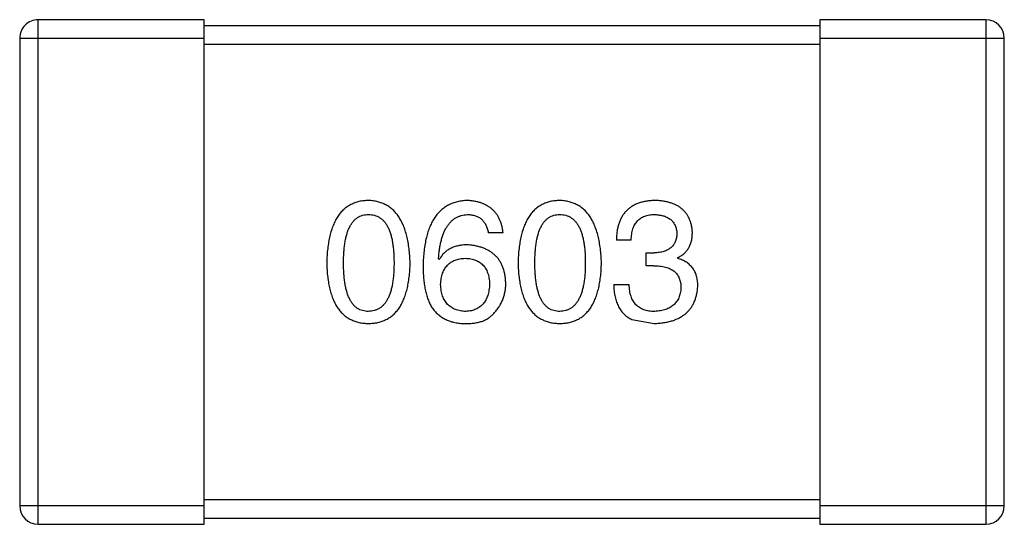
# Model space of a CAD drawing. Header units: inches. Extents: x -100 to 126, y -58 to 58.
# Tile 37 of 118: x 91.849 to 93.449, y -32.305 to -31.485. Entities that reach past the tile are written whole.
import ezdxf

# ---------------------------------------------------------------- set-up
doc = ezdxf.new("R2010")
doc.units = ezdxf.units.IN
doc.header["$LTSCALE"] = 1.21
doc.header["$MEASUREMENT"] = 0
doc.layers.get('0').update_dxf_attribs({"linetype": 'CONTINUOUS'})

msp = doc.modelspace()

# ---------------------------------------------------------------- linework, layer by layer
at = {"color": 7, "linetype": 'Continuous'}
for p, q in [((92.1491, -31.4852), (91.8791, -31.4852)), ((91.8791, -32.3052), (91.8791, -31.4852)), ((92.1491, -32.3052), (92.1491, -31.4852)), ((93.4191, -31.4852), (93.1491, -31.4852)), ((93.1491, -31.4852), (93.1491, -32.3052)), ((93.4191, -31.4852), (93.4191, -32.3052)), ((93.1491, -31.4952), (92.1491, -31.4952)), ((91.8491, -31.5152), (92.1491, -31.5152)), ((91.8491, -31.5152), (91.8491, -32.2752)), ((93.1491, -31.5152), (93.4491, -31.5152)), ((93.4491, -32.2752), (93.4491, -31.5152)), ((92.1491, -31.5252), (93.1491, -31.5252)), ((92.6347, -31.8314), (92.6106, -31.8314)), ((92.8428, -31.8434), (92.8188, -31.8434)), ((92.8669, -31.8642), (92.88, -31.8642)), ((92.8669, -31.8849), (92.8669, -31.8642)), ((92.9182, -31.8718), (92.9182, -31.8729)), ((92.5309, -31.8751), (92.5298, -31.874)), ((92.8789, -31.8849), (92.8669, -31.8849)), ((92.8144, -31.9155), (92.8395, -31.9155)), ((92.8439, -31.9723), (92.88, -31.9789)), ((93.1491, -32.2652), (92.1491, -32.2652)), ((92.1491, -32.2752), (91.8491, -32.2752)), ((93.4491, -32.2752), (93.1491, -32.2752)), ((92.1491, -32.2952), (93.1491, -32.2952)), ((91.8791, -32.3052), (92.1491, -32.3052)), ((93.1491, -32.3052), (93.4191, -32.3052))]:
    msp.add_line(p, q, dxfattribs=at)
for centre, start, end in [((91.8791, -31.5152), 89.9999, 179.9999), ((93.4191, -31.5152), 359.9999, 89.9999), ((91.8791, -32.2752), 179.9999, 269.9999), ((93.4191, -32.2752), 269.9999, 359.9999)]:
    msp.add_arc(centre, 0.03, start, end, dxfattribs=at)
for points, knots in [([(92.4159, -31.7789), (92.4132, -31.779), (92.408, -31.7793), (92.4005, -31.7805), (92.3935, -31.7827), (92.387, -31.7855), (92.381, -31.7892), (92.3755, -31.7936), (92.3704, -31.7989), (92.366, -31.8049), (92.362, -31.8117), (92.3585, -31.8192), (92.3555, -31.8276), (92.353, -31.8367), (92.351, -31.8465), (92.3495, -31.8572), (92.3485, -31.8686), (92.3482, -31.8765), (92.3481, -31.8805)], [0, 0, 0, 0, 0.057911, 0.113262, 0.165956, 0.217443, 0.268511, 0.319665, 0.372, 0.426129, 0.483365, 0.543779, 0.607756, 0.676562, 0.749704, 0.827713, 0.911177, 1, 1, 1, 1]), ([(92.4836, -31.8805), (92.4834, -31.8765), (92.4831, -31.8687), (92.482, -31.8574), (92.4804, -31.8469), (92.4783, -31.8371), (92.4758, -31.828), (92.4728, -31.8197), (92.4692, -31.8122), (92.4652, -31.8054), (92.4607, -31.7994), (92.4558, -31.7941), (92.4503, -31.7896), (92.4443, -31.7859), (92.4379, -31.783), (92.431, -31.7808), (92.4236, -31.7794), (92.4185, -31.7791), (92.4159, -31.7789)], [0, 0, 0, 0, 0.088475, 0.171606, 0.249595, 0.322626, 0.391327, 0.455765, 0.516374, 0.573675, 0.628522, 0.681161, 0.732559, 0.783563, 0.83504, 0.887639, 0.942585, 1, 1, 1, 1]), ([(92.5768, -31.7789), (92.5739, -31.7791), (92.5684, -31.7794), (92.5604, -31.7809), (92.5529, -31.7832), (92.546, -31.7862), (92.5395, -31.7901), (92.5337, -31.7948), (92.5283, -31.8002), (92.5236, -31.8065), (92.5193, -31.8136), (92.5156, -31.8214), (92.5124, -31.8301), (92.5098, -31.8395), (92.5077, -31.8497), (92.5061, -31.8608), (92.505, -31.8726), (92.5048, -31.8807), (92.5046, -31.8849)], [0, 0, 0, 0, 0.058957, 0.115262, 0.16907, 0.221312, 0.273147, 0.324961, 0.377649, 0.432026, 0.488925, 0.549039, 0.612912, 0.680653, 0.753056, 0.830314, 0.912483, 1, 1, 1, 1]), ([(92.6347, -31.8314), (92.6344, -31.8294), (92.634, -31.8255), (92.6327, -31.8199), (92.6311, -31.8146), (92.6291, -31.8097), (92.6268, -31.8051), (92.624, -31.8009), (92.621, -31.7971), (92.6175, -31.7936), (92.6137, -31.7905), (92.6095, -31.7877), (92.6049, -31.7853), (92.6, -31.7833), (92.5947, -31.7816), (92.5891, -31.7804), (92.583, -31.7794), (92.5789, -31.7791), (92.5768, -31.7789)], [0, 0, 0, 0, 0.06947, 0.136096, 0.199592, 0.260665, 0.319672, 0.377156, 0.433415, 0.489984, 0.546535, 0.604276, 0.663499, 0.725182, 0.788953, 0.855683, 0.926216, 1, 1, 1, 1]), ([(92.7267, -31.7789), (92.7241, -31.779), (92.7189, -31.7793), (92.7114, -31.7805), (92.7044, -31.7827), (92.6979, -31.7855), (92.6918, -31.7892), (92.6863, -31.7936), (92.6813, -31.7989), (92.6768, -31.8049), (92.6728, -31.8117), (92.6694, -31.8192), (92.6664, -31.8276), (92.6639, -31.8367), (92.6619, -31.8465), (92.6604, -31.8572), (92.6594, -31.8686), (92.6591, -31.8765), (92.659, -31.8805)], [0, 0, 0, 0, 0.057911, 0.113262, 0.165956, 0.217443, 0.268511, 0.319665, 0.372, 0.426129, 0.483365, 0.543779, 0.607756, 0.676562, 0.749704, 0.827713, 0.911177, 1, 1, 1, 1]), ([(92.7945, -31.8805), (92.7943, -31.8765), (92.794, -31.8687), (92.7928, -31.8574), (92.7912, -31.8469), (92.7892, -31.8371), (92.7866, -31.828), (92.7836, -31.8197), (92.7801, -31.8122), (92.7761, -31.8054), (92.7716, -31.7994), (92.7666, -31.7941), (92.7612, -31.7896), (92.7552, -31.7859), (92.7488, -31.783), (92.7418, -31.7808), (92.7345, -31.7794), (92.7293, -31.7791), (92.7267, -31.7789)], [0, 0, 0, 0, 0.088475, 0.171606, 0.249595, 0.322626, 0.391327, 0.455765, 0.516374, 0.573675, 0.628522, 0.681161, 0.732559, 0.783563, 0.83504, 0.887639, 0.942585, 1, 1, 1, 1]), ([(92.8822, -31.7789), (92.8797, -31.779), (92.8748, -31.7791), (92.8677, -31.7801), (92.861, -31.7814), (92.8549, -31.7832), (92.8492, -31.7855), (92.844, -31.7884), (92.8393, -31.7917), (92.8351, -31.7955), (92.8313, -31.7998), (92.8281, -31.8046), (92.8253, -31.8099), (92.823, -31.8156), (92.8212, -31.8219), (92.8199, -31.8286), (92.819, -31.8359), (92.8189, -31.8408), (92.8188, -31.8434)], [0, 0, 0, 0, 0.073232, 0.142595, 0.207997, 0.270074, 0.329156, 0.386529, 0.441846, 0.496976, 0.551877, 0.607941, 0.665637, 0.725446, 0.788542, 0.855101, 0.925196, 1, 1, 1, 1]), ([(92.9423, -31.8303), (92.9421, -31.8283), (92.9418, -31.8244), (92.9407, -31.8188), (92.9393, -31.8135), (92.9374, -31.8086), (92.9351, -31.8041), (92.9324, -31.8), (92.9292, -31.7962), (92.9256, -31.7928), (92.9217, -31.7897), (92.9172, -31.7871), (92.9124, -31.7847), (92.9072, -31.7829), (92.9015, -31.7813), (92.8954, -31.7801), (92.8889, -31.7792), (92.8845, -31.779), (92.8822, -31.7789)], [0, 0, 0, 0, 0.067521, 0.132139, 0.193339, 0.252064, 0.309083, 0.364848, 0.420021, 0.475612, 0.532002, 0.589602, 0.649896, 0.712634, 0.778603, 0.848416, 0.922155, 1, 1, 1, 1]), ([(92.3754, -31.8805), (92.3755, -31.8774), (92.3755, -31.8712), (92.376, -31.8623), (92.3768, -31.854), (92.3778, -31.8463), (92.3793, -31.8392), (92.3809, -31.8327), (92.383, -31.8269), (92.3854, -31.8216), (92.3881, -31.817), (92.3911, -31.8129), (92.3944, -31.8095), (92.3981, -31.8067), (92.4021, -31.8045), (92.4064, -31.8029), (92.411, -31.8021), (92.4142, -31.8019), (92.4159, -31.8019)], [0, 0, 0, 0, 0.096452, 0.187278, 0.271765, 0.350519, 0.423437, 0.491321, 0.554011, 0.612224, 0.666281, 0.717003, 0.764884, 0.811423, 0.856783, 0.902993, 0.950236, 1, 1, 1, 1]), ([(92.4159, -31.8019), (92.4175, -31.8019), (92.4208, -31.8021), (92.4256, -31.8029), (92.43, -31.8045), (92.4341, -31.8067), (92.4379, -31.8095), (92.4413, -31.8129), (92.4444, -31.817), (92.4472, -31.8216), (92.4496, -31.8269), (92.4517, -31.8327), (92.4535, -31.8392), (92.4549, -31.8463), (92.456, -31.854), (92.4568, -31.8623), (92.4573, -31.8712), (92.4574, -31.8774), (92.4574, -31.8805)], [0, 0, 0, 0, 0.050604, 0.098688, 0.145699, 0.191791, 0.238625, 0.286717, 0.337546, 0.391814, 0.449755, 0.512106, 0.579685, 0.652048, 0.730262, 0.814146, 0.904281, 1, 1, 1, 1]), ([(92.5298, -31.874), (92.53, -31.8712), (92.5304, -31.8657), (92.5314, -31.8577), (92.5327, -31.8503), (92.5342, -31.8434), (92.5361, -31.837), (92.5383, -31.8311), (92.5408, -31.8258), (92.5436, -31.821), (92.5467, -31.8168), (92.5501, -31.813), (92.5538, -31.8098), (92.5578, -31.8071), (92.5621, -31.8049), (92.5667, -31.8034), (92.5716, -31.8022), (92.575, -31.802), (92.5768, -31.8019)], [0, 0, 0, 0, 0.089218, 0.173709, 0.252753, 0.326963, 0.397099, 0.462534, 0.524018, 0.582178, 0.637235, 0.689955, 0.741228, 0.791618, 0.841661, 0.892925, 0.945259, 1, 1, 1, 1]), ([(92.5768, -31.8019), (92.579, -31.8019), (92.5834, -31.8021), (92.5895, -31.8035), (92.5949, -31.8058), (92.5996, -31.8091), (92.6035, -31.8134), (92.6067, -31.8185), (92.6091, -31.8246), (92.6101, -31.829), (92.6106, -31.8314)], [0, 0, 0, 0, 0.136586, 0.261496, 0.378089, 0.490612, 0.605522, 0.725767, 0.8561, 1, 1, 1, 1]), ([(92.6863, -31.8805), (92.6863, -31.8774), (92.6864, -31.8712), (92.6869, -31.8623), (92.6876, -31.854), (92.6887, -31.8463), (92.6902, -31.8392), (92.6918, -31.8327), (92.6939, -31.8269), (92.6963, -31.8216), (92.6989, -31.817), (92.7019, -31.8129), (92.7053, -31.8095), (92.7089, -31.8067), (92.7129, -31.8045), (92.7173, -31.8029), (92.7219, -31.8021), (92.7251, -31.8019), (92.7267, -31.8019)], [0, 0, 0, 0, 0.096452, 0.187278, 0.271765, 0.350519, 0.423437, 0.491321, 0.554011, 0.612224, 0.666281, 0.717003, 0.764884, 0.811423, 0.856783, 0.902993, 0.950236, 1, 1, 1, 1]), ([(92.7267, -31.8019), (92.7284, -31.8019), (92.7317, -31.8021), (92.7364, -31.8029), (92.7409, -31.8045), (92.745, -31.8067), (92.7487, -31.8095), (92.7522, -31.8129), (92.7552, -31.817), (92.7581, -31.8216), (92.7605, -31.8269), (92.7626, -31.8327), (92.7643, -31.8392), (92.7658, -31.8463), (92.7669, -31.854), (92.7677, -31.8623), (92.7682, -31.8712), (92.7682, -31.8774), (92.7683, -31.8805)], [0, 0, 0, 0, 0.050604, 0.098688, 0.145699, 0.191791, 0.238625, 0.286717, 0.337546, 0.391814, 0.449755, 0.512106, 0.579685, 0.652048, 0.730262, 0.814146, 0.904281, 1, 1, 1, 1]), ([(92.8428, -31.8434), (92.8429, -31.8417), (92.843, -31.8385), (92.8436, -31.8337), (92.8444, -31.8293), (92.8455, -31.8253), (92.8469, -31.8215), (92.8487, -31.8181), (92.8506, -31.815), (92.8529, -31.8122), (92.8554, -31.8097), (92.8583, -31.8076), (92.8614, -31.8058), (92.8648, -31.8044), (92.8685, -31.8032), (92.8724, -31.8024), (92.8767, -31.8019), (92.8796, -31.8019), (92.8811, -31.8019)], [0, 0, 0, 0, 0.078134, 0.15164, 0.221358, 0.286689, 0.348614, 0.407697, 0.464247, 0.520153, 0.574432, 0.629291, 0.684538, 0.742032, 0.801329, 0.863637, 0.930123, 1, 1, 1, 1]), ([(92.8811, -31.8019), (92.8825, -31.8019), (92.8851, -31.802), (92.889, -31.8025), (92.8926, -31.8032), (92.896, -31.8041), (92.8991, -31.8052), (92.902, -31.8066), (92.9047, -31.8082), (92.9071, -31.81), (92.9092, -31.812), (92.9111, -31.8143), (92.9127, -31.8168), (92.9141, -31.8195), (92.9153, -31.8224), (92.9161, -31.8256), (92.9168, -31.8289), (92.917, -31.8313), (92.9171, -31.8325)], [0, 0, 0, 0, 0.078051, 0.151197, 0.220412, 0.286742, 0.34933, 0.409464, 0.467368, 0.52298, 0.578639, 0.633998, 0.690142, 0.746855, 0.805868, 0.867776, 0.932345, 1, 1, 1, 1]), ([(92.9171, -31.8325), (92.9171, -31.8337), (92.9169, -31.8361), (92.9164, -31.8396), (92.9156, -31.8429), (92.9145, -31.8459), (92.9131, -31.8487), (92.9114, -31.8513), (92.9095, -31.8536), (92.9073, -31.8558), (92.9048, -31.8576), (92.9021, -31.8592), (92.8991, -31.8607), (92.8958, -31.8618), (92.8922, -31.8628), (92.8884, -31.8635), (92.8843, -31.864), (92.8814, -31.8641), (92.88, -31.8642)], [0, 0, 0, 0, 0.067741, 0.131599, 0.192143, 0.249977, 0.306453, 0.361639, 0.416449, 0.471489, 0.527582, 0.584873, 0.644974, 0.70814, 0.77492, 0.845909, 0.920585, 1, 1, 1, 1]), ([(92.9182, -31.8718), (92.9201, -31.8708), (92.9239, -31.869), (92.9288, -31.8653), (92.933, -31.8609), (92.9365, -31.856), (92.9391, -31.8504), (92.941, -31.8442), (92.9421, -31.8375), (92.9422, -31.8327), (92.9423, -31.8303)], [0, 0, 0, 0, 0.125227, 0.244792, 0.361427, 0.478215, 0.59667, 0.722058, 0.856314, 1, 1, 1, 1]), ([(92.5768, -31.851), (92.5741, -31.8511), (92.569, -31.8512), (92.5617, -31.8524), (92.555, -31.8543), (92.5489, -31.8569), (92.5434, -31.8603), (92.5385, -31.8645), (92.5343, -31.8694), (92.532, -31.8732), (92.5309, -31.8751)], [0, 0, 0, 0, 0.144617, 0.279572, 0.40596, 0.526097, 0.64389, 0.760003, 0.877724, 1, 1, 1, 1]), ([(92.6391, -31.9133), (92.6389, -31.911), (92.6387, -31.9064), (92.6377, -31.8998), (92.6363, -31.8936), (92.6345, -31.8878), (92.6322, -31.8824), (92.6294, -31.8774), (92.6262, -31.8728), (92.6224, -31.8687), (92.6183, -31.865), (92.6137, -31.8617), (92.6086, -31.8589), (92.6031, -31.8565), (92.5972, -31.8544), (92.5908, -31.8529), (92.5839, -31.8517), (92.5792, -31.8513), (92.5768, -31.851)], [0, 0, 0, 0, 0.071527, 0.139094, 0.20346, 0.264939, 0.323904, 0.381383, 0.437591, 0.493343, 0.549401, 0.606085, 0.664838, 0.725424, 0.788712, 0.855452, 0.925772, 1, 1, 1, 1]), ([(92.3481, -31.8805), (92.3482, -31.8845), (92.3485, -31.8921), (92.3495, -31.9032), (92.351, -31.9135), (92.353, -31.923), (92.3555, -31.9318), (92.3585, -31.9399), (92.362, -31.9472), (92.366, -31.9537), (92.3704, -31.9596), (92.3755, -31.9647), (92.381, -31.969), (92.387, -31.9725), (92.3935, -31.9752), (92.4005, -31.9773), (92.408, -31.9785), (92.4132, -31.9788), (92.4159, -31.9789)], [0, 0, 0, 0, 0.087693, 0.170223, 0.247496, 0.319826, 0.387768, 0.451403, 0.511459, 0.568358, 0.622671, 0.675251, 0.726739, 0.778422, 0.830759, 0.884394, 0.940865, 1, 1, 1, 1]), ([(92.4159, -31.9592), (92.4142, -31.9592), (92.411, -31.959), (92.4064, -31.9581), (92.4021, -31.9566), (92.3981, -31.9544), (92.3944, -31.9516), (92.3911, -31.9482), (92.3881, -31.9441), (92.3854, -31.9395), (92.383, -31.9342), (92.3809, -31.9284), (92.3793, -31.9219), (92.3778, -31.9148), (92.3768, -31.9071), (92.376, -31.8988), (92.3755, -31.8899), (92.3755, -31.8837), (92.3754, -31.8805)], [0, 0, 0, 0, 0.049766, 0.097012, 0.143225, 0.188786, 0.235079, 0.282962, 0.333687, 0.387747, 0.445963, 0.508657, 0.576545, 0.649868, 0.72822, 0.812712, 0.903543, 1, 1, 1, 1]), ([(92.4159, -31.9789), (92.4185, -31.9788), (92.4237, -31.9785), (92.4312, -31.9773), (92.4382, -31.9752), (92.4447, -31.9725), (92.4508, -31.969), (92.4563, -31.9647), (92.4613, -31.9596), (92.4658, -31.9538), (92.4698, -31.9472), (92.4732, -31.9399), (92.4762, -31.9318), (92.4787, -31.923), (92.4807, -31.9135), (92.4822, -31.9032), (92.4832, -31.8921), (92.4835, -31.8845), (92.4836, -31.8805)], [0, 0, 0, 0, 0.059134, 0.115603, 0.169236, 0.221572, 0.273254, 0.32474, 0.377319, 0.431815, 0.488555, 0.548609, 0.612242, 0.680182, 0.75251, 0.829782, 0.91231, 1, 1, 1, 1]), ([(92.4574, -31.8805), (92.4574, -31.8837), (92.4573, -31.8898), (92.4568, -31.8986), (92.456, -31.9068), (92.4549, -31.9144), (92.4535, -31.9214), (92.4517, -31.9279), (92.4496, -31.9337), (92.4472, -31.939), (92.4444, -31.9436), (92.4413, -31.9477), (92.4379, -31.9512), (92.4341, -31.954), (92.43, -31.9562), (92.4256, -31.9579), (92.4208, -31.9589), (92.4175, -31.9591), (92.4159, -31.9592)], [0, 0, 0, 0, 0.094834, 0.184067, 0.267029, 0.344713, 0.417334, 0.484367, 0.546941, 0.604717, 0.65953, 0.710539, 0.759381, 0.806382, 0.853027, 0.900623, 0.949121, 1, 1, 1, 1]), ([(92.5046, -31.8849), (92.5047, -31.8885), (92.5047, -31.8953), (92.5054, -31.9054), (92.5065, -31.9148), (92.5081, -31.9236), (92.51, -31.9317), (92.5125, -31.9393), (92.5153, -31.9463), (92.5177, -31.9506), (92.5188, -31.9527)], [0, 0, 0, 0, 0.151498, 0.29521, 0.430242, 0.557137, 0.677306, 0.790845, 0.898111, 1, 1, 1, 1]), ([(92.533, -31.9155), (92.5332, -31.9138), (92.5334, -31.9106), (92.5341, -31.9058), (92.5351, -31.9014), (92.5363, -31.8973), (92.5379, -31.8935), (92.5397, -31.8901), (92.5418, -31.8869), (92.5442, -31.8841), (92.5469, -31.8815), (92.5499, -31.8794), (92.5531, -31.8774), (92.5566, -31.8759), (92.5605, -31.8746), (92.5645, -31.8737), (92.5689, -31.8731), (92.5719, -31.873), (92.5735, -31.8729)], [0, 0, 0, 0, 0.076072, 0.148369, 0.216753, 0.281358, 0.342792, 0.401604, 0.458929, 0.514444, 0.569818, 0.625343, 0.681554, 0.739608, 0.800134, 0.863477, 0.929547, 1, 1, 1, 1]), ([(92.5735, -31.8729), (92.575, -31.873), (92.5779, -31.8731), (92.5822, -31.8737), (92.5862, -31.8746), (92.5899, -31.8758), (92.5933, -31.8774), (92.5965, -31.8792), (92.5993, -31.8813), (92.602, -31.8838), (92.6043, -31.8866), (92.6064, -31.8896), (92.6081, -31.893), (92.6096, -31.8967), (92.6108, -31.9007), (92.6118, -31.905), (92.6125, -31.9096), (92.6127, -31.9128), (92.6128, -31.9144)], [0, 0, 0, 0, 0.069884, 0.136529, 0.199638, 0.259844, 0.317774, 0.374356, 0.430026, 0.485148, 0.5409, 0.597889, 0.657472, 0.718614, 0.783613, 0.85129, 0.923712, 1, 1, 1, 1]), ([(92.659, -31.8805), (92.6591, -31.8845), (92.6594, -31.8921), (92.6604, -31.9032), (92.6619, -31.9135), (92.6639, -31.923), (92.6664, -31.9318), (92.6694, -31.9399), (92.6728, -31.9472), (92.6769, -31.9537), (92.6813, -31.9596), (92.6863, -31.9647), (92.6918, -31.969), (92.6979, -31.9725), (92.7044, -31.9752), (92.7114, -31.9773), (92.7189, -31.9785), (92.7241, -31.9788), (92.7267, -31.9789)], [0, 0, 0, 0, 0.087693, 0.170223, 0.247496, 0.319826, 0.387768, 0.451403, 0.511459, 0.568358, 0.622671, 0.675251, 0.726739, 0.778422, 0.830759, 0.884394, 0.940865, 1, 1, 1, 1]), ([(92.7267, -31.9592), (92.7251, -31.9592), (92.7219, -31.959), (92.7173, -31.9581), (92.7129, -31.9566), (92.709, -31.9544), (92.7053, -31.9516), (92.7019, -31.9482), (92.6989, -31.9441), (92.6963, -31.9395), (92.6939, -31.9342), (92.6918, -31.9284), (92.6902, -31.9219), (92.6887, -31.9148), (92.6876, -31.9071), (92.6869, -31.8988), (92.6864, -31.8899), (92.6863, -31.8837), (92.6863, -31.8805)], [0, 0, 0, 0, 0.049766, 0.097012, 0.143225, 0.188786, 0.235079, 0.282962, 0.333687, 0.387747, 0.445963, 0.508657, 0.576545, 0.649868, 0.72822, 0.812712, 0.903543, 1, 1, 1, 1]), ([(92.7267, -31.9789), (92.7294, -31.9788), (92.7346, -31.9785), (92.7421, -31.9773), (92.7491, -31.9752), (92.7556, -31.9725), (92.7616, -31.969), (92.7671, -31.9647), (92.7722, -31.9596), (92.7767, -31.9538), (92.7806, -31.9472), (92.7841, -31.9399), (92.7871, -31.9318), (92.7896, -31.923), (92.7916, -31.9135), (92.7931, -31.9032), (92.7941, -31.8921), (92.7944, -31.8845), (92.7945, -31.8805)], [0, 0, 0, 0, 0.059134, 0.115603, 0.169236, 0.221572, 0.273254, 0.32474, 0.377319, 0.431815, 0.488555, 0.548609, 0.612242, 0.680182, 0.75251, 0.829782, 0.91231, 1, 1, 1, 1]), ([(92.7683, -31.8805), (92.7682, -31.8837), (92.7682, -31.8898), (92.7677, -31.8986), (92.7669, -31.9068), (92.7658, -31.9144), (92.7643, -31.9214), (92.7626, -31.9279), (92.7605, -31.9337), (92.758, -31.939), (92.7553, -31.9436), (92.7522, -31.9477), (92.7488, -31.9512), (92.745, -31.954), (92.7409, -31.9562), (92.7365, -31.9579), (92.7317, -31.9589), (92.7284, -31.9591), (92.7267, -31.9592)], [0, 0, 0, 0, 0.094834, 0.184067, 0.267029, 0.344713, 0.417334, 0.484367, 0.546941, 0.604717, 0.65953, 0.710539, 0.759381, 0.806382, 0.853027, 0.900623, 0.949121, 1, 1, 1, 1]), ([(92.8789, -31.8849), (92.8807, -31.8849), (92.8842, -31.885), (92.8893, -31.8854), (92.894, -31.8861), (92.8984, -31.8871), (92.9025, -31.8883), (92.9062, -31.8899), (92.9095, -31.8918), (92.9125, -31.8939), (92.9152, -31.8963), (92.9174, -31.899), (92.9194, -31.9019), (92.921, -31.9052), (92.9222, -31.9088), (92.9231, -31.9126), (92.9236, -31.9167), (92.9237, -31.9195), (92.9237, -31.921)], [0, 0, 0, 0, 0.082495, 0.159728, 0.232496, 0.300725, 0.365163, 0.425859, 0.483728, 0.538892, 0.592921, 0.646195, 0.699968, 0.754746, 0.811387, 0.870806, 0.933482, 1, 1, 1, 1]), ([(92.951, -31.9177), (92.951, -31.9163), (92.951, -31.9135), (92.9505, -31.9094), (92.95, -31.9055), (92.949, -31.9018), (92.9479, -31.8983), (92.9465, -31.895), (92.9448, -31.8919), (92.9429, -31.889), (92.9407, -31.8863), (92.9382, -31.8838), (92.9355, -31.8815), (92.9326, -31.8793), (92.9293, -31.8774), (92.9259, -31.8756), (92.9222, -31.8742), (92.9196, -31.8733), (92.9182, -31.8729)], [0, 0, 0, 0, 0.071215, 0.138707, 0.20396, 0.266995, 0.327734, 0.387609, 0.445602, 0.503345, 0.561136, 0.618597, 0.677672, 0.738255, 0.799989, 0.863961, 0.930555, 1, 1, 1, 1]), ([(92.5746, -31.9592), (92.573, -31.9592), (92.5699, -31.959), (92.5654, -31.9584), (92.5612, -31.9575), (92.5573, -31.9562), (92.5536, -31.9546), (92.5503, -31.9526), (92.5472, -31.9504), (92.5445, -31.9478), (92.542, -31.9449), (92.5399, -31.9416), (92.5379, -31.9381), (92.5364, -31.9342), (92.5351, -31.93), (92.5341, -31.9255), (92.5334, -31.9206), (92.5332, -31.9172), (92.533, -31.9155)], [0, 0, 0, 0, 0.070403, 0.137196, 0.200053, 0.260887, 0.31876, 0.37535, 0.430743, 0.485927, 0.541678, 0.598832, 0.657726, 0.719441, 0.783504, 0.851852, 0.923533, 1, 1, 1, 1]), ([(92.6128, -31.9144), (92.6127, -31.9162), (92.6125, -31.9195), (92.6118, -31.9244), (92.6109, -31.9289), (92.6097, -31.9332), (92.6083, -31.9371), (92.6065, -31.9407), (92.6045, -31.944), (92.6022, -31.947), (92.5997, -31.9496), (92.5969, -31.952), (92.5938, -31.954), (92.5905, -31.9557), (92.5869, -31.9571), (92.583, -31.9581), (92.5789, -31.9589), (92.576, -31.9591), (92.5746, -31.9592)], [0, 0, 0, 0, 0.078863, 0.153308, 0.223539, 0.289857, 0.35341, 0.413572, 0.471721, 0.528235, 0.584279, 0.638781, 0.69466, 0.751251, 0.809198, 0.869697, 0.933318, 1, 1, 1, 1]), ([(92.6194, -31.9625), (92.621, -31.9608), (92.6241, -31.9573), (92.6281, -31.9518), (92.6314, -31.9459), (92.6343, -31.9399), (92.6364, -31.9336), (92.638, -31.927), (92.6389, -31.9203), (92.639, -31.9157), (92.6391, -31.9133)], [0, 0, 0, 0, 0.129393, 0.255335, 0.378531, 0.500878, 0.622934, 0.746191, 0.87096, 1, 1, 1, 1]), ([(92.8144, -31.9155), (92.8145, -31.9173), (92.8146, -31.9208), (92.815, -31.9259), (92.8157, -31.9308), (92.8166, -31.9354), (92.8177, -31.9398), (92.819, -31.944), (92.8206, -31.9479), (92.8223, -31.9516), (92.8242, -31.955), (92.8264, -31.9582), (92.8288, -31.9612), (92.8314, -31.9639), (92.8342, -31.9664), (92.8372, -31.9686), (92.8404, -31.9707), (92.8428, -31.9718), (92.8439, -31.9723)], [0, 0, 0, 0, 0.078937, 0.154495, 0.226898, 0.296844, 0.363348, 0.427781, 0.48946, 0.549586, 0.607902, 0.664733, 0.720805, 0.776157, 0.831175, 0.886736, 0.943094, 1, 1, 1, 1]), ([(92.8811, -31.9592), (92.8794, -31.9592), (92.8763, -31.9592), (92.8717, -31.9586), (92.8673, -31.9578), (92.8634, -31.9566), (92.8596, -31.9551), (92.8563, -31.9532), (92.8532, -31.9509), (92.8504, -31.9484), (92.848, -31.9454), (92.8458, -31.9422), (92.844, -31.9385), (92.8425, -31.9346), (92.8412, -31.9303), (92.8404, -31.9257), (92.8397, -31.9207), (92.8396, -31.9173), (92.8395, -31.9155)], [0, 0, 0, 0, 0.071272, 0.13882, 0.201858, 0.262757, 0.320043, 0.376709, 0.431462, 0.486034, 0.541209, 0.597703, 0.65589, 0.717768, 0.782056, 0.850407, 0.92277, 1, 1, 1, 1]), ([(92.88, -31.9789), (92.8827, -31.9788), (92.8881, -31.9785), (92.8958, -31.9776), (92.903, -31.9762), (92.9097, -31.9744), (92.916, -31.9721), (92.9217, -31.9694), (92.9269, -31.9662), (92.9317, -31.9626), (92.9359, -31.9585), (92.9396, -31.954), (92.9428, -31.9491), (92.9455, -31.9436), (92.9477, -31.9378), (92.9493, -31.9315), (92.9505, -31.9248), (92.9508, -31.9201), (92.951, -31.9177)], [0, 0, 0, 0, 0.078078, 0.151942, 0.221594, 0.28726, 0.350176, 0.409768, 0.467648, 0.523784, 0.578904, 0.634014, 0.689819, 0.746826, 0.805875, 0.867063, 0.931764, 1, 1, 1, 1]), ([(92.9237, -31.921), (92.9236, -31.9224), (92.9234, -31.9253), (92.9226, -31.9294), (92.9216, -31.9333), (92.9203, -31.9369), (92.9187, -31.9402), (92.9168, -31.9433), (92.9145, -31.9461), (92.912, -31.9487), (92.9091, -31.9509), (92.906, -31.9529), (92.9026, -31.9547), (92.8988, -31.9561), (92.8948, -31.9573), (92.8905, -31.9582), (92.8859, -31.9589), (92.8827, -31.9591), (92.8811, -31.9592)], [0, 0, 0, 0, 0.068514, 0.133941, 0.195994, 0.255362, 0.312994, 0.369441, 0.424687, 0.480522, 0.537148, 0.594801, 0.654411, 0.716817, 0.781981, 0.850498, 0.923306, 1, 1, 1, 1]), ([(92.5188, -31.9527), (92.5203, -31.9547), (92.5233, -31.9587), (92.5285, -31.9638), (92.5342, -31.9683), (92.5404, -31.9719), (92.5471, -31.9749), (92.5544, -31.977), (92.5621, -31.9784), (92.5675, -31.9788), (92.5702, -31.9789)], [0, 0, 0, 0, 0.125033, 0.246266, 0.36603, 0.485265, 0.606781, 0.732144, 0.862551, 1, 1, 1, 1]), ([(92.5702, -31.9789), (92.573, -31.979), (92.5784, -31.979), (92.5862, -31.9784), (92.5934, -31.9773), (92.5999, -31.9755), (92.6058, -31.9732), (92.611, -31.9702), (92.6156, -31.9668), (92.6181, -31.9639), (92.6194, -31.9625)], [0, 0, 0, 0, 0.156782, 0.301945, 0.436395, 0.561474, 0.678489, 0.78853, 0.894967, 1, 1, 1, 1])]:
    msp.add_open_spline(points, degree=3, knots=knots, dxfattribs=at)

doc.saveas('drawing.dxf')
